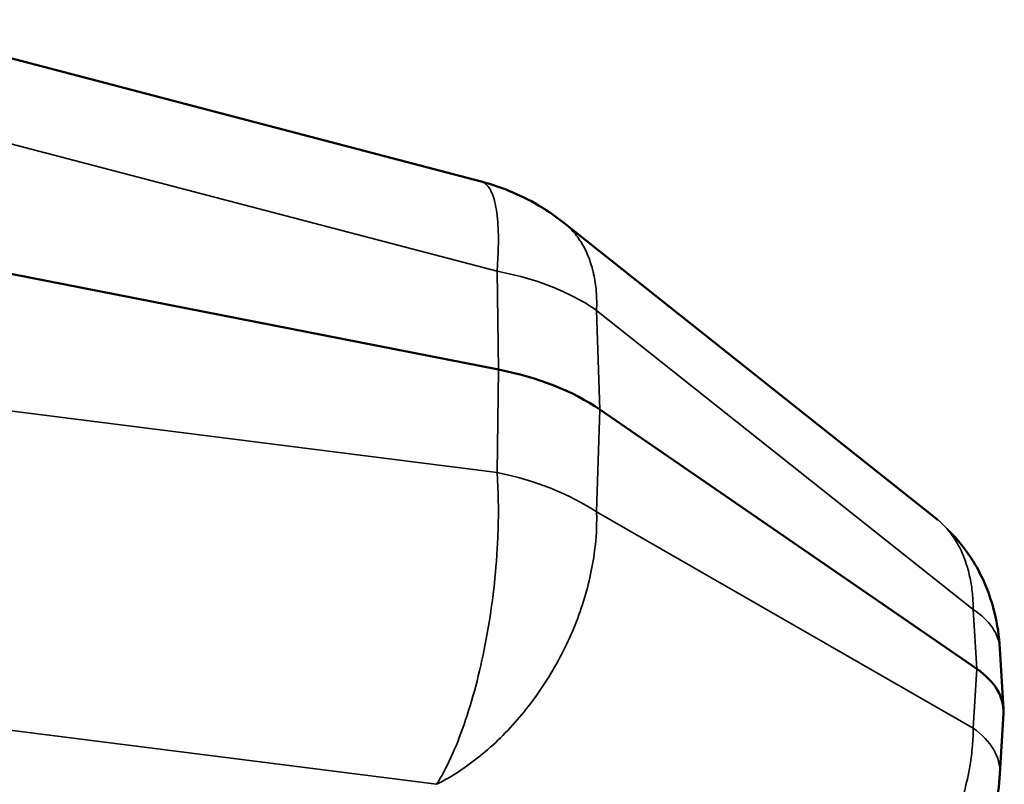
# Model space of a CAD drawing. Header units: millimetres. Extents: x 50 to 3176, y 50 to 2109.
# Tile 86 of 256: x 590.57 to 599.2, y 352.91 to 359.61. Entities that reach past the tile are written whole.
import ezdxf

# ---------------------------------------------------------------- set-up
doc = ezdxf.new("R2010")
doc.units = ezdxf.units.MM
doc.header["$LTSCALE"] = 10
doc.layers.add('Visible (ISO)', color=7, linetype='Continuous', lineweight=50)
doc.layers.add('Visible Narrow (ISO)', color=7, linetype='Continuous', lineweight=35)

msp = doc.modelspace()

# ---------------------------------------------------------------- linework, layer by layer
at = {"layer": 'Visible (ISO)'}
for p, q in [((594.6104, 358.1918), (589.1958, 359.6098)), ((598.6009, 355.2362), (595.3364, 357.8288)), ((589.3443, 357.6073), (594.7622, 356.5447)), ((595.651, 356.1936), (598.9535, 353.9213)), ((599.1562, 354.0993), (599.1868, 353.5696)), ((599.1868, 353.5311), (599.1561, 353.0029))]:
    msp.add_line(p, q, dxfattribs=at)
for centre, major_axis, ratio, start_param, end_param in [((594.1189, 355.4514), (-2, 0), 0.57735, 3.839724, 4.384916), ((598.1862, 353.5504), (1.0011, -0.0001), 0.576707, 6.249776, 6.980857)]:
    msp.add_ellipse(centre, major_axis=major_axis, ratio=ratio, start_param=start_param, end_param=end_param, dxfattribs=at)
for points in [[(594.6104, 358.1917), (594.6105, 358.1917), (594.6106, 358.1917), (594.6106, 358.1917)], [(595.3364, 357.8288), (595.3363, 357.8289), (595.3362, 357.8289), (595.3361, 357.829)], [(598.6009, 355.2362), (598.6033, 355.2343), (598.6056, 355.2325), (598.608, 355.2306)]]:
    msp.add_open_spline(points, degree=3, dxfattribs=at)
for points, knots in [([(594.6141, 358.1908), (594.8001, 358.1417), (594.981, 358.065), (595.1779, 357.9435), (595.2104, 357.922), (595.2582, 357.8883), (595.2739, 357.8768), (595.3052, 357.8532), (595.3212, 357.8408), (595.336, 357.829)], [0.00035262, 0.00035262, 0.00035262, 0.00035262, 0.05806003, 0.05806003, 0.06975188, 0.06975188, 0.07560638, 0.07560638, 0.08152838, 0.08152838, 0.08152838, 0.08152838]), ([(598.7024, 355.1375), (598.7864, 355.0556), (598.8605, 354.9629), (599.0072, 354.7264), (599.0702, 354.5735), (599.1344, 354.3127), (599.15, 354.2064), (599.1562, 354.0993)], [0.0140021, 0.0140021, 0.0140021, 0.0140021, 0.0512558, 0.0512558, 0.1028809, 0.1028809, 0.1367039, 0.1367039, 0.1367039, 0.1367039]), ([(599.1561, 353.0029), (599.1441, 352.7945), (599.097, 352.5824), (598.9491, 352.1734), (598.8463, 351.9715), (598.6006, 351.6005), (598.4544, 351.4272), (598.181, 351.1796), (598.0598, 351.0897), (597.932, 351.0159)], [0, 0, 0, 0, 0.0661012, 0.0661012, 0.1326345, 0.1326345, 0.1996478, 0.1996478, 0.2463164, 0.2463164, 0.2463164, 0.2463164])]:
    msp.add_open_spline(points, degree=3, knots=knots, dxfattribs=at)
at = {"layer": 'Visible Narrow (ISO)'}
for p, q in [((589.3271, 358.826), (594.7501, 357.4058)), ((594.7622, 356.5447), (594.7501, 357.4058)), ((595.6221, 357.0627), (598.9234, 354.4409)), ((595.6221, 357.0627), (595.651, 356.1936)), ((594.7501, 355.6424), (594.7622, 356.5447)), ((594.7501, 355.6424), (589.3271, 356.3303)), ((595.651, 356.1936), (595.6221, 355.2965)), ((598.9234, 353.4032), (595.6221, 355.2965)), ((598.9234, 354.4409), (598.9535, 353.9213)), ((598.9535, 353.9213), (598.9234, 353.4032)), ((588.8213, 353.5949), (594.2207, 352.91))]:
    msp.add_line(p, q, dxfattribs=at)
for centre, major_axis, ratio, start_param, end_param in [((594.1189, 356.2772), (1.9627, 0.0541), 0.600949, 0.769233, 1.226862), ((594.1181, 356.2766), (1.9639, 0.0542), 0.600938, 0.682116, 0.769275), ((594.0477, 354.5701), (2.0446, -0.0057), 0.559096, 0.693489, 1.221676), ((598.1578, 354.0415), (0.9983, 0.0578), 0.575019, 0, 0.664259), ((598.1578, 353.0608), (0.9983, -0.0579), 0.578389, 0.000119, 0.731079)]:
    msp.add_ellipse(centre, major_axis=major_axis, ratio=ratio, start_param=start_param, end_param=end_param, dxfattribs=at)
for points, knots in [([(594.6106, 358.1917), (594.6236, 358.1883), (594.662, 358.1691), (594.7136, 358.0916), (594.7462, 357.9546), (594.7596, 357.8125), (594.7626, 357.7112), (594.7618, 357.6232), (594.7589, 357.5309), (594.7542, 357.457), (594.7501, 357.4058)], [0.4417363, 0.4417363, 0.4417363, 0.4417363, 0.5, 0.625, 0.75, 0.8125, 0.875, 0.90625, 0.9375, 1, 1, 1, 1]), ([(595.6221, 357.0627), (595.6247, 357.1195), (595.6237, 357.1749), (595.6152, 357.2818), (595.6075, 357.3333), (595.5939, 357.3953), (595.5909, 357.4081), (595.5758, 357.4663), (595.5612, 357.5097), (595.5264, 357.5913), (595.5063, 357.6295), (595.475, 357.6783), (595.4662, 357.6911), (595.4308, 357.7389), (595.4018, 357.7712), (595.3592, 357.81), (595.3479, 357.8196), (595.3364, 357.8288)], [0, 0, 0, 0, 0.0736235, 0.0736235, 0.1472377, 0.1472377, 0.1666667, 0.1666667, 0.2369473, 0.2369473, 0.307242, 0.307242, 0.3333333, 0.3333333, 0.4073662, 0.4073662, 0.4327795, 0.4327795, 0.4327795, 0.4327795]), ([(594.7501, 355.6424), (594.7542, 355.5868), (594.7588, 355.5009), (594.7617, 355.3822), (594.7625, 355.261), (594.7595, 355.1055), (594.7461, 354.8501), (594.7135, 354.5235), (594.6298, 354.0052), (594.4713, 353.4034), (594.3064, 353.0449), (594.2207, 352.91)], [0, 0, 0, 0, 0.0625, 0.09375, 0.125, 0.1875, 0.25, 0.375, 0.5, 0.75, 1, 1, 1, 1]), ([(598.608, 355.2306), (598.6132, 355.2262), (598.6185, 355.2219), (598.6236, 355.2174), (598.6615, 355.1846), (598.6961, 355.1475), (598.7273, 355.1062), (598.7585, 355.065), (598.7862, 355.0197), (598.8103, 354.9707), (598.8328, 354.9249), (598.852, 354.8758), (598.8679, 354.8238), (598.869, 354.8202), (598.8701, 354.8166), (598.8712, 354.813), (598.8833, 354.7717), (598.8934, 354.7286), (598.9014, 354.6838), (598.9092, 354.64), (598.9149, 354.5947), (598.9186, 354.548), (598.9213, 354.513), (598.9229, 354.4773), (598.9234, 354.4409)], [0.5719767, 0.5719767, 0.5719767, 0.5719767, 0.5833333, 0.5833333, 0.5833333, 0.6666667, 0.6666667, 0.6666667, 0.75, 0.75, 0.75, 0.8279985, 0.8279985, 0.8279985, 0.8333333, 0.8333333, 0.8333333, 0.8948168, 0.8948168, 0.8948168, 0.9549885, 0.9549885, 0.9549885, 1, 1, 1, 1]), ([(598.9234, 353.4032), (598.9228, 353.3517), (598.9201, 353.2991), (598.9154, 353.2457), (598.9106, 353.1913), (598.9037, 353.136), (598.8947, 353.0801), (598.888, 353.0387), (598.8801, 352.997), (598.8711, 352.9552), (598.8557, 352.8836), (598.837, 352.8114), (598.8151, 352.7392), (598.7926, 352.665), (598.7668, 352.5907), (598.7377, 352.5168), (598.7342, 352.508), (598.7307, 352.4991), (598.7272, 352.4903), (598.6959, 352.413), (598.6613, 352.3362), (598.6234, 352.2605), (598.5855, 352.1849), (598.5444, 352.1103), (598.5005, 352.0376), (598.4509, 351.9554), (598.3977, 351.8755), (598.3415, 351.7987), (598.2981, 351.7394), (598.2529, 351.6821), (598.2062, 351.6269), (598.1584, 351.5704), (598.109, 351.5163), (598.0584, 351.4648), (598.0089, 351.4145), (597.9582, 351.3667), (597.9065, 351.3217), (597.8921, 351.3091), (597.8777, 351.2968), (597.8632, 351.2848), (597.8185, 351.2475), (597.7731, 351.2123), (597.7274, 351.1794), (597.6826, 351.1472), (597.6374, 351.1172), (597.592, 351.0894), (597.5593, 351.0694), (597.5265, 351.0506), (597.4937, 351.033)], [0, 0, 0, 0, 0.0600023, 0.0600023, 0.0600023, 0.1212796, 0.1212796, 0.1212796, 0.1666667, 0.1666667, 0.1666667, 0.2442364, 0.2442364, 0.2442364, 0.3238242, 0.3238242, 0.3238242, 0.3333333, 0.3333333, 0.3333333, 0.4166667, 0.4166667, 0.4166667, 0.5, 0.5, 0.5, 0.594115, 0.594115, 0.594115, 0.6666667, 0.6666667, 0.6666667, 0.7408064, 0.7408064, 0.7408064, 0.813211, 0.813211, 0.813211, 0.8333333, 0.8333333, 0.8333333, 0.8954304, 0.8954304, 0.8954304, 0.9562112, 0.9562112, 0.9562112, 1, 1, 1, 1])]:
    msp.add_open_spline(points, degree=3, knots=knots, dxfattribs=at)
msp.add_open_spline([(594.2207, 352.91), (594.35, 352.9746), (594.6059, 353.141), (594.9567, 353.4855), (595.2517, 353.9021), (595.4722, 354.3634), (595.6035, 354.8422), (595.628, 355.1494), (595.6221, 355.2965)], degree=3, dxfattribs=at)

doc.saveas('drawing.dxf')
